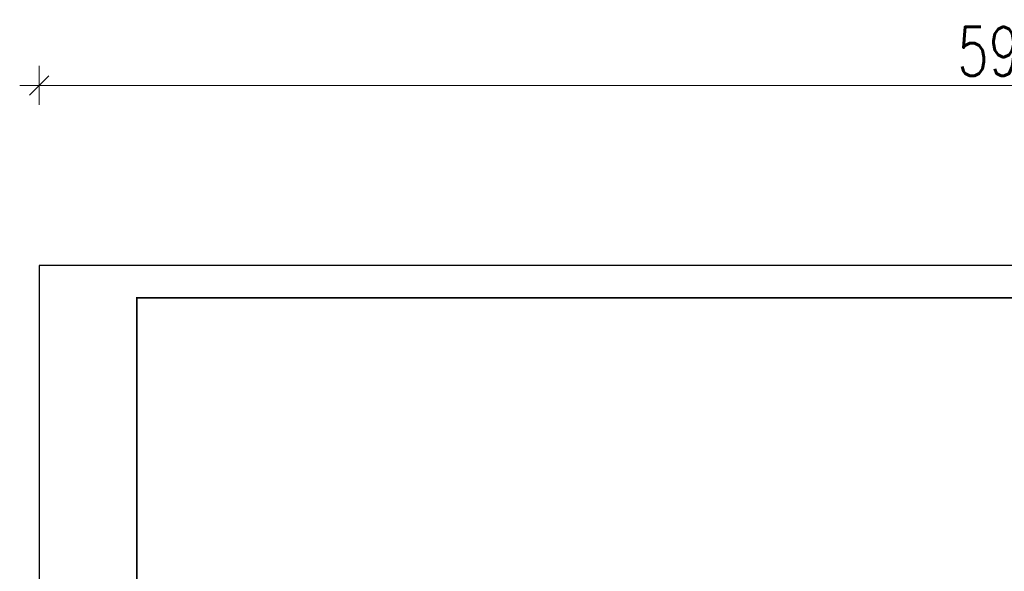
# Model space of a CAD drawing. Header units: millimetres. Extents: x -174 to 432, y 15762 to 16257.
# Tile 8 of 21: x -174 to 129, y 16088 to 16257. Entities that reach past the tile are written whole.
import ezdxf

# ---------------------------------------------------------------- set-up
doc = ezdxf.new("R2010")
doc.units = ezdxf.units.MM
doc.header["$LTSCALE"] = 10
doc.layers.get('Defpoints').update_dxf_attribs({"color": 1})
doc.layers.add('_FORMATKA', color=8, linetype='Continuous', plot=False)
doc.layers.add('_RAMKA', color=7, linetype='Continuous', lineweight=35)
doc.layers.add('PS_DIM', color=4, linetype='Continuous', lineweight=13)
doc.styles.add('simplex', font='simplex.shx', dxfattribs={"width": 0.75})
doc.dimstyles.new('1_10_PRZ', dxfattribs={"dimtxt": 2, "dimasz": 1, "dimexe": 2, "dimexo": 5, "dimgap": 1, "dimtad": 1, "dimdec": 0, "dimlfac": 10, "dimtxsty": 'simplex', "dimblk": 'dimznak', "dimcen": 2, "dimse1": 1, "dimse2": 1, "dimclrt": 3, "dimadec": 1, "dimazin": 0, "dimtfac": 1, "dimtdec": 0, "dimtix": 1, "dimtmove": 2, "dimatfit": 3, "dimldrblk": 'dim-grot', "dimfxl": 1, "dimarcsym": 0})

# ---------------------------------------------------------------- blocks, each defined once
blk = doc.blocks.new('dimznak')
at = {"color": 0}
for points in [[(0, 2), (0, -2)], [(-2, 0), (2, 0)]]:
    blk.add_lwpolyline(points, dxfattribs=at)
at = {"color": 2}
blk.add_lwpolyline([(1, 1), (-1, -1)], dxfattribs=at)
blk = doc.blocks.new('*D138')
at = {"color": 252, "lineweight": -2, "transparency": 16777216}
blk.add_line((-591, 475.33), (-3, 475.33), dxfattribs=at)
at = {"layer": 'Defpoints', "color": 0, "transparency": 16777216}
for p in [(0, 475.33), (-594, 420), (0, 420)]:
    blk.add_point(p, dxfattribs=at)
at = {"color": 252, "lineweight": -2, "transparency": 16777216, "xscale": 3, "yscale": 3, "zscale": 3, "rotation": 180}
blk.add_blockref('dimznak', (-594, 475.33), dxfattribs=at)
at = {"color": 252, "lineweight": -2, "transparency": 16777216, "xscale": 3, "yscale": 3, "zscale": 3}
blk.add_blockref('dimznak', (0, 475.33), dxfattribs=at)
at = {"color": 252, "transparency": 16777216, "insert": (-297, 485.83), "char_height": 15, "attachment_point": 5, "style": 'simplex'}
blk.add_mtext('594', dxfattribs=at)
blk = doc.blocks.new('dim-grot')
blk.add_hatch(color=256).paths.add_polyline_path([(0, 0), (-2, 0.5), (-2, -0.5)])
blk.add_lwpolyline([(0, 0), (-2, 0.5), (-2, -0.5), (0, 0)])
blk = doc.blocks.new('*U133')
at = {"layer": '_FORMATKA', "lineweight": -3}
blk.add_lwpolyline([(-594, 0), (0, 0), (0, 420), (-594, 420)], close=True, dxfattribs=at)
at = {"layer": '_RAMKA', "lineweight": -3, "const_width": 0.5}
blk.add_lwpolyline([(-564, 10), (-10, 10), (-10, 410), (-564, 410)], close=True, dxfattribs=at)
dim = blk.add_linear_dim(base=(0, 475.33), p1=(-594, 420), p2=(0, 420), dimstyle='1_10_PRZ', override={"dimscale": 3, "dimtxt": 5, "dimlfac": 1, "dimclrd": 252, "dimclrt": 252})
dim.commit()
dim.dimension.update_dxf_attribs({"geometry": '*D138', "text_midpoint": (-297, 485.83)})

msp = doc.modelspace()

# ---------------------------------------------------------------- block references
at = {"layer": 'PS_DIM'}
msp.add_blockref('*U133', (425.58, 15761.61), dxfattribs=at)

doc.saveas('drawing.dxf')
